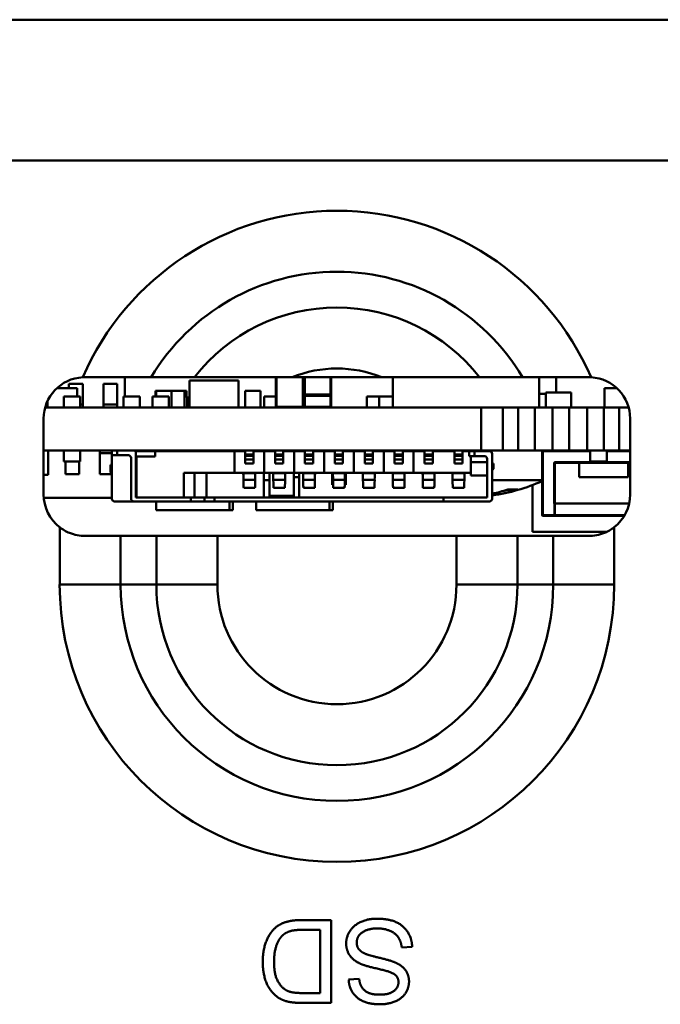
# Model space of a CAD drawing. Header units: inches. Extents: x 7.7 to 68.4, y -5.1 to 39.9.
# Tile 159 of 172: x 52.5 to 53.4, y 38.1 to 39.5. Entities that reach past the tile are written whole.
import ezdxf

# ---------------------------------------------------------------- set-up
doc = ezdxf.new("R2010")
doc.units = ezdxf.units.IN
doc.header["$MEASUREMENT"] = 0
doc.layers.add('Visible Edges(ROSSANSI)', color=7, linetype='Continuous', lineweight=50)
doc.layers.add('Visible Tangent Edges(ROSSANSI)', color=7, linetype='Continuous', lineweight=50)

msp = doc.modelspace()

# ---------------------------------------------------------------- linework, layer by layer
at = {"layer": 'Visible Edges(ROSSANSI)'}
for p, q in [((39.8391, 39.5498), (62.2591, 39.5498)), ((52.5701, 39.0158), (52.5701, 39.0223)), ((52.5701, 39.0223), (52.5901, 39.0223)), ((52.5901, 39.0223), (52.5901, 38.992)), ((52.6201, 38.992), (52.6201, 39.0223)), ((52.6201, 39.0223), (52.6401, 39.0223)), ((52.6401, 39.0223), (52.6401, 38.992)), ((52.6511, 39.0038), (52.6511, 39.0318)), ((52.8161, 39.0268), (52.7451, 39.0268)), ((52.7451, 38.9878), (52.7451, 39.0268)), ((52.8161, 38.9878), (52.8161, 39.0268)), ((52.8701, 39.0318), (52.8701, 38.9888)), ((52.8936, 39.0318), (53.0234, 39.0318)), ((52.9101, 38.9888), (52.9101, 39.0318)), ((52.9111, 39.0318), (52.9111, 39.0068)), ((52.9501, 39.0068), (52.9501, 39.0318)), ((53.0396, 38.9878), (53.0396, 39.0318)), ((53.2516, 38.9878), (53.2516, 39.0318)), ((53.2761, 39.0098), (53.2761, 39.0318)), ((52.5821, 39.0158), (52.5528, 39.0158)), ((52.5821, 39.0038), (52.5821, 39.0158)), ((52.6966, 39.0118), (52.6956, 39.0118)), ((52.6956, 39.0038), (52.6956, 39.0118)), ((52.7186, 39.0118), (52.6966, 39.0118)), ((52.6966, 39.0038), (52.6966, 39.0118)), ((52.7376, 39.0118), (52.7186, 39.0118)), ((52.7186, 38.9878), (52.7186, 39.0118)), ((52.7376, 38.9878), (52.7376, 39.0118)), ((52.7406, 39.0118), (52.7376, 39.0118)), ((52.7406, 39.0038), (52.7406, 39.0118)), ((52.8476, 39.0118), (52.8256, 39.0118)), ((52.8256, 38.9878), (52.8256, 39.0118)), ((52.8476, 38.9878), (52.8476, 39.0118)), ((52.9111, 39.0068), (52.9111, 39.006)), ((52.9491, 39.0058), (52.9121, 39.0058)), ((52.9501, 39.006), (52.9501, 39.0068)), ((53.2611, 39.0078), (53.2516, 39.0078)), ((53.2981, 39.0098), (53.2611, 39.0098)), ((53.2611, 38.9878), (53.2611, 39.0098)), ((53.2981, 38.9878), (53.2981, 39.0098)), ((53.3643, 39.0158), (53.3461, 39.0158)), ((53.3461, 38.9878), (53.3461, 39.0158)), ((52.5392, 38.9945), (52.5393, 38.9945)), ((52.5392, 38.9878), (52.5392, 38.9945)), ((52.5393, 38.9945), (52.5393, 38.9975)), ((52.5866, 39.0038), (52.5626, 39.0038)), ((52.5626, 38.9878), (52.5626, 39.0038)), ((52.5866, 38.9878), (52.5866, 39.0038)), ((52.5901, 38.992), (52.5866, 38.992)), ((52.5901, 38.992), (52.5901, 38.9878)), ((52.6201, 38.9878), (52.6201, 38.992)), ((52.6401, 38.992), (52.6201, 38.992)), ((52.6401, 38.992), (52.6401, 38.9878)), ((52.6731, 39.0038), (52.6491, 39.0038)), ((52.6491, 38.9878), (52.6491, 39.0038)), ((52.6731, 38.9878), (52.6731, 39.0038)), ((52.7151, 39.0038), (52.6911, 39.0038)), ((52.6911, 38.9878), (52.6911, 39.0038)), ((52.7151, 38.9878), (52.7151, 39.0038)), ((52.7416, 39.0038), (52.7376, 39.0038)), ((52.7416, 38.9878), (52.7416, 39.0038)), ((52.8531, 38.9878), (52.8531, 39.0038)), ((52.8701, 39.0038), (52.8531, 39.0038)), ((52.9111, 39.0048), (52.9111, 38.9888)), ((52.9501, 38.9888), (52.9501, 39.0048)), ((53.0196, 39.0038), (53.002, 39.0038)), ((53.002, 38.9878), (53.002, 39.0038)), ((53.0396, 39.0038), (53.0196, 39.0038)), ((53.0196, 38.9878), (53.0196, 39.0038)), ((52.5357, 38.9878), (53.1675, 38.9878)), ((53.1675, 38.9878), (53.1988, 38.9878)), ((53.1675, 38.9258), (53.1675, 38.9878)), ((53.1988, 38.9878), (53.2211, 38.9878)), ((53.1988, 38.9878), (53.1988, 38.9258)), ((53.2211, 38.9878), (53.2452, 38.9878)), ((53.2211, 38.9258), (53.2211, 38.9878)), ((53.2452, 38.9878), (53.2711, 38.9878)), ((53.2452, 38.9878), (53.2452, 38.9258)), ((53.2711, 38.9878), (53.2952, 38.9878)), ((53.2711, 38.9258), (53.2711, 38.9878)), ((53.2952, 38.9878), (53.3211, 38.9878)), ((53.2952, 38.9878), (53.2952, 38.9258)), ((53.3211, 38.9878), (53.3452, 38.9878)), ((53.3211, 38.9258), (53.3211, 38.9878)), ((53.3452, 38.9878), (53.3675, 38.9878)), ((53.3452, 38.9878), (53.3452, 38.9258)), ((53.3675, 38.9878), (53.3814, 38.9878)), ((53.3675, 38.9258), (53.3675, 38.9878)), ((52.5335, 38.8618), (52.5335, 38.9718)), ((53.3835, 38.9718), (53.3835, 38.8618)), ((53.1675, 38.9258), (52.5335, 38.9258)), ((52.5402, 38.9258), (52.5402, 38.8904)), ((52.5626, 38.9258), (52.5626, 38.9098)), ((52.5866, 38.9258), (52.5866, 38.9098)), ((52.6151, 38.9216), (52.6151, 38.9258)), ((52.6151, 38.8913), (52.6151, 38.9216)), ((52.6151, 38.9216), (52.6323, 38.9216)), ((52.6323, 38.9258), (52.6323, 38.9187)), ((52.6662, 38.9246), (52.6949, 38.9246)), ((52.6673, 38.8577), (52.6673, 38.9218)), ((52.8099, 38.9246), (52.6949, 38.9246)), ((52.6949, 38.9246), (52.6949, 38.9167)), ((52.6965, 38.9258), (52.6965, 38.9246)), ((52.7881, 38.9258), (52.7881, 38.9248)), ((52.7881, 38.9248), (52.8096, 38.9248)), ((52.8028, 38.9246), (52.8028, 38.9248)), ((52.8078, 38.9246), (52.8078, 38.9248)), ((52.8096, 38.9258), (52.8096, 38.9246)), ((52.8099, 38.9246), (52.8099, 38.8931)), ((52.8256, 38.9246), (52.8099, 38.9246)), ((52.8256, 38.9258), (52.8256, 38.9199)), ((52.8256, 38.9199), (52.8374, 38.9199)), ((52.8256, 38.9177), (52.8256, 38.9199)), ((52.8374, 38.9258), (52.8374, 38.9199)), ((52.8532, 38.9246), (52.8374, 38.9246)), ((52.8374, 38.9177), (52.8374, 38.9199)), ((52.8689, 38.9246), (52.8532, 38.9246)), ((52.8532, 38.9246), (52.8532, 38.8931)), ((52.8607, 38.9258), (52.8607, 38.9246)), ((52.8689, 38.9258), (52.8689, 38.9199)), ((52.8689, 38.9199), (52.8807, 38.9199)), ((52.8689, 38.9177), (52.8689, 38.9199)), ((52.8807, 38.9258), (52.8807, 38.9199)), ((52.8965, 38.9246), (52.8807, 38.9246)), ((52.8807, 38.9177), (52.8807, 38.9199)), ((52.8961, 38.9258), (52.8961, 38.9246)), ((52.9122, 38.9246), (52.8965, 38.9246)), ((52.8965, 38.9246), (52.8965, 38.8931)), ((52.9122, 38.9258), (52.9122, 38.9199)), ((52.9122, 38.9199), (52.924, 38.9199)), ((52.9122, 38.9177), (52.9122, 38.9199)), ((52.924, 38.9258), (52.924, 38.9199)), ((52.9398, 38.9246), (52.924, 38.9246)), ((52.924, 38.9177), (52.924, 38.9199)), ((52.9555, 38.9246), (52.9398, 38.9246)), ((52.9398, 38.9246), (52.9398, 38.8931)), ((52.9516, 38.9246), (52.9516, 38.9258)), ((52.9555, 38.9258), (52.9555, 38.9199)), ((52.9555, 38.9199), (52.9673, 38.9199)), ((52.9555, 38.9177), (52.9555, 38.9199)), ((52.9673, 38.9258), (52.9673, 38.9199)), ((52.9831, 38.9246), (52.9673, 38.9246)), ((52.9673, 38.9177), (52.9673, 38.9199)), ((52.9713, 38.9246), (52.9713, 38.9258)), ((52.9988, 38.9246), (52.9831, 38.9246)), ((52.9831, 38.9246), (52.9831, 38.8931)), ((52.9988, 38.9258), (52.9988, 38.9199)), ((52.9988, 38.9199), (53.0107, 38.9199)), ((52.9988, 38.9177), (52.9988, 38.9199)), ((53.0107, 38.9258), (53.0107, 38.9199)), ((53.0264, 38.9246), (53.0107, 38.9246)), ((53.0107, 38.9177), (53.0107, 38.9199)), ((53.0421, 38.9246), (53.0264, 38.9246)), ((53.0264, 38.9246), (53.0264, 38.8931)), ((53.0282, 38.9246), (53.0281, 38.9258)), ((53.0362, 38.9258), (53.0362, 38.9246)), ((53.0421, 38.9258), (53.0421, 38.9199)), ((53.0421, 38.9199), (53.054, 38.9199)), ((53.0421, 38.9177), (53.0421, 38.9199)), ((53.054, 38.9258), (53.054, 38.9199)), ((53.0697, 38.9246), (53.054, 38.9246)), ((53.054, 38.9177), (53.054, 38.9199)), ((53.0599, 38.9258), (53.0599, 38.9246)), ((53.0855, 38.9246), (53.0697, 38.9246)), ((53.0697, 38.9246), (53.0697, 38.8931)), ((53.0851, 38.9258), (53.0851, 38.9246)), ((53.0855, 38.9258), (53.0855, 38.9199)), ((53.0855, 38.9199), (53.0973, 38.9199)), ((53.0855, 38.9177), (53.0855, 38.9199)), ((53.0973, 38.9258), (53.0973, 38.9199)), ((53.1288, 38.9246), (53.0973, 38.9246)), ((53.0973, 38.9177), (53.0973, 38.9199)), ((53.1205, 38.9258), (53.1205, 38.9246)), ((53.1288, 38.9258), (53.1288, 38.9199)), ((53.1288, 38.9199), (53.1406, 38.9199)), ((53.1288, 38.9177), (53.1288, 38.9199)), ((53.1406, 38.9258), (53.1406, 38.9199)), ((53.15, 38.9246), (53.1406, 38.9246)), ((53.1406, 38.9177), (53.1406, 38.9199)), ((53.1579, 38.9246), (53.15, 38.9246)), ((53.15, 38.9246), (53.15, 38.9175)), ((53.1796, 38.9246), (53.1579, 38.9246)), ((53.1988, 38.9258), (53.1675, 38.9258)), ((53.1835, 38.8557), (53.1835, 38.9207)), ((53.2211, 38.9258), (53.1988, 38.9258)), ((53.2452, 38.9258), (53.2211, 38.9258)), ((53.2711, 38.9258), (53.2452, 38.9258)), ((53.2561, 38.9248), (53.2561, 38.8318)), ((53.2952, 38.9258), (53.2711, 38.9258)), ((53.3211, 38.9258), (53.2952, 38.9258)), ((53.3452, 38.9258), (53.3211, 38.9258)), ((53.3256, 38.9258), (53.3256, 38.9098)), ((53.3675, 38.9258), (53.3452, 38.9258)), ((53.3496, 38.9258), (53.3496, 38.9098)), ((53.3835, 38.9258), (53.3675, 38.9258)), ((52.5626, 38.9098), (52.5866, 38.9098)), ((52.5651, 38.8913), (52.5651, 38.9098)), ((52.5851, 38.9098), (52.5851, 38.8913)), ((52.6323, 38.9187), (52.6402, 38.9187)), ((52.6323, 38.9187), (52.6323, 38.8557)), ((52.6402, 38.9187), (52.6563, 38.9187)), ((52.6603, 38.9148), (52.6603, 38.8557)), ((52.6673, 38.9167), (52.6681, 38.9167)), ((52.6681, 38.9167), (52.6949, 38.9167)), ((52.6681, 38.9167), (52.6681, 38.8577)), ((52.8256, 38.9177), (52.8256, 38.9124)), ((52.8256, 38.9069), (52.8256, 38.9124)), ((52.8256, 38.9069), (52.8374, 38.9069)), ((52.8374, 38.9177), (52.8374, 38.9124)), ((52.8374, 38.9069), (52.8374, 38.9124)), ((52.8689, 38.9177), (52.8689, 38.9124)), ((52.8689, 38.9069), (52.8689, 38.9124)), ((52.8689, 38.9069), (52.8807, 38.9069)), ((52.8807, 38.9177), (52.8807, 38.9124)), ((52.8807, 38.9069), (52.8807, 38.9124)), ((52.9122, 38.9177), (52.9122, 38.9124)), ((52.9122, 38.9069), (52.9122, 38.9124)), ((52.9122, 38.9069), (52.924, 38.9069)), ((52.924, 38.9177), (52.924, 38.9124)), ((52.924, 38.9069), (52.924, 38.9124)), ((52.9555, 38.9177), (52.9555, 38.9124)), ((52.9555, 38.9069), (52.9555, 38.9124)), ((52.9555, 38.9069), (52.9673, 38.9069)), ((52.9673, 38.9177), (52.9673, 38.9124)), ((52.9673, 38.9069), (52.9673, 38.9124)), ((52.9988, 38.9177), (52.9988, 38.9124)), ((52.9988, 38.9069), (52.9988, 38.9124)), ((52.9988, 38.9069), (53.0107, 38.9069)), ((53.0107, 38.9177), (53.0107, 38.9124)), ((53.0107, 38.9069), (53.0107, 38.9124)), ((53.0421, 38.9177), (53.0421, 38.9124)), ((53.0421, 38.9069), (53.0421, 38.9124)), ((53.0421, 38.9069), (53.054, 38.9069)), ((53.054, 38.9177), (53.054, 38.9124)), ((53.054, 38.9069), (53.054, 38.9124)), ((53.0855, 38.9177), (53.0855, 38.9124)), ((53.0855, 38.9069), (53.0855, 38.9124)), ((53.0855, 38.9069), (53.0973, 38.9069)), ((53.0973, 38.9177), (53.0973, 38.9124)), ((53.0973, 38.9069), (53.0973, 38.9124)), ((53.1288, 38.9177), (53.1288, 38.9124)), ((53.1288, 38.9069), (53.1288, 38.9124)), ((53.1288, 38.9069), (53.1406, 38.9069)), ((53.1406, 38.9177), (53.1406, 38.9124)), ((53.1406, 38.9069), (53.1406, 38.9124)), ((53.15, 38.9175), (53.1579, 38.9175)), ((53.1524, 38.9175), (53.1524, 38.9089)), ((53.1524, 38.8892), (53.1524, 38.9089)), ((53.176, 38.9089), (53.1524, 38.9089)), ((53.1579, 38.9175), (53.1721, 38.9175)), ((53.176, 38.9136), (53.176, 38.8577)), ((53.1855, 38.9069), (53.1835, 38.9069)), ((53.1855, 38.899), (53.1855, 38.9069)), ((53.2741, 38.8488), (53.2741, 38.9068)), ((53.2751, 38.9078), (53.3835, 38.9078)), ((53.3096, 38.9078), (53.3096, 38.8868)), ((53.3256, 38.9098), (53.3496, 38.9098)), ((53.3806, 38.9078), (53.3806, 38.8868)), ((52.5851, 38.8913), (52.5651, 38.8913)), ((52.6319, 38.8913), (52.6151, 38.8913)), ((52.6323, 38.9049), (52.6303, 38.9049)), ((52.6303, 38.9049), (52.6303, 38.8951)), ((52.6303, 38.8951), (52.6323, 38.8902)), ((52.7366, 38.8577), (52.7366, 38.8931)), ((52.7366, 38.8931), (52.8099, 38.8931)), ((52.752, 38.8577), (52.752, 38.8931)), ((52.7697, 38.8931), (52.7697, 38.8577)), ((52.8532, 38.8931), (52.8099, 38.8931)), ((52.8228, 38.8929), (52.8228, 38.8931)), ((52.8403, 38.8929), (52.8403, 38.8931)), ((52.8528, 38.8931), (52.8528, 38.8577)), ((52.8965, 38.8931), (52.8532, 38.8931)), ((52.8607, 38.86), (52.8607, 38.8931)), ((52.8661, 38.8929), (52.8661, 38.8931)), ((52.8836, 38.8929), (52.8836, 38.8931)), ((52.8961, 38.86), (52.8961, 38.8931)), ((52.9398, 38.8931), (52.8965, 38.8931)), ((52.904, 38.8931), (52.904, 38.8577)), ((52.9094, 38.8929), (52.9094, 38.8931)), ((52.9269, 38.8929), (52.9269, 38.8931)), ((52.9831, 38.8931), (52.9398, 38.8931)), ((52.9516, 38.8861), (52.9516, 38.8931)), ((52.9527, 38.8929), (52.9527, 38.8931)), ((52.9702, 38.8929), (52.9702, 38.8931)), ((52.9713, 38.8861), (52.9713, 38.8931)), ((53.0264, 38.8931), (52.9831, 38.8931)), ((52.996, 38.8929), (52.996, 38.8931)), ((53.0135, 38.8929), (53.0135, 38.8931)), ((53.0697, 38.8931), (53.0264, 38.8931)), ((53.0393, 38.8929), (53.0393, 38.8931)), ((53.0568, 38.8929), (53.0568, 38.8931)), ((53.1524, 38.8931), (53.0697, 38.8931)), ((53.0826, 38.8929), (53.0826, 38.8931)), ((53.1001, 38.8929), (53.1001, 38.8931)), ((53.1259, 38.8929), (53.1259, 38.8931)), ((53.1434, 38.8929), (53.1434, 38.8931)), ((53.1835, 38.897), (53.1855, 38.899)), ((52.5335, 38.8904), (52.5402, 38.8904)), ((52.8528, 38.8828), (52.8607, 38.8828)), ((52.8961, 38.8868), (52.904, 38.8868)), ((52.9516, 38.8861), (52.9516, 38.8781)), ((52.9516, 38.8758), (52.9516, 38.8781)), ((52.9713, 38.8861), (52.9713, 38.8781)), ((52.9713, 38.8758), (52.9713, 38.8781)), ((53.1524, 38.8892), (53.176, 38.8892)), ((53.2561, 38.8828), (53.1835, 38.8828)), ((53.3096, 38.8868), (53.3806, 38.8868)), ((52.8234, 38.8715), (52.8397, 38.8715)), ((52.8667, 38.8715), (52.883, 38.8715)), ((52.91, 38.8715), (52.9263, 38.8715)), ((52.9516, 38.8758), (52.9531, 38.8758)), ((52.9533, 38.8715), (52.9696, 38.8715)), ((52.9698, 38.8758), (52.9713, 38.8758)), ((52.9966, 38.8715), (53.0129, 38.8715)), ((53.0399, 38.8715), (53.0562, 38.8715)), ((53.0832, 38.8715), (53.0995, 38.8715)), ((53.1265, 38.8715), (53.1428, 38.8715)), ((53.2052, 38.8688), (53.2188, 38.8688)), ((53.2421, 38.8755), (53.2421, 38.8078)), ((52.5337, 38.8568), (52.6323, 38.8568)), ((52.6642, 38.8518), (52.6362, 38.8518)), ((52.6642, 38.8518), (52.7469, 38.8518)), ((52.6681, 38.8577), (52.6673, 38.8577)), ((52.7366, 38.8577), (52.6681, 38.8577)), ((52.6965, 38.8518), (52.6965, 38.8392)), ((52.7366, 38.8577), (52.7386, 38.8577)), ((52.7469, 38.8577), (52.7386, 38.8577)), ((52.7666, 38.8577), (52.7469, 38.8577)), ((52.7469, 38.8518), (52.7666, 38.8518)), ((52.7666, 38.8577), (52.7813, 38.8577)), ((52.7666, 38.8518), (52.7666, 38.8577)), ((52.7813, 38.8518), (52.7666, 38.8518)), ((52.7813, 38.8577), (53.113, 38.8577)), ((52.7813, 38.8518), (53.113, 38.8518)), ((52.8028, 38.8392), (52.8028, 38.8518)), ((52.8078, 38.8392), (52.8078, 38.8518)), ((52.8415, 38.8518), (52.8415, 38.8392)), ((52.8607, 38.8577), (52.8607, 38.86)), ((52.8961, 38.8577), (52.8961, 38.86)), ((52.9478, 38.8392), (52.9478, 38.8518)), ((52.9528, 38.8392), (52.9528, 38.8518)), ((53.176, 38.8577), (53.113, 38.8577)), ((53.113, 38.8577), (53.113, 38.8518)), ((53.113, 38.8518), (53.1796, 38.8518)), ((53.2731, 38.8488), (53.2739, 38.8488)), ((53.2739, 38.8488), (53.2742, 38.8488)), ((53.2742, 38.8488), (53.3821, 38.8488)), ((52.8028, 38.8392), (52.6965, 38.8392)), ((52.8078, 38.8392), (52.8028, 38.8392)), ((52.9478, 38.8392), (52.8415, 38.8392)), ((52.9528, 38.8392), (52.9478, 38.8392)), ((53.2571, 38.8308), (53.2739, 38.8308)), ((53.2739, 38.8308), (53.3749, 38.8308)), ((53.2421, 38.8078), (53.3497, 38.8078)), ((52.5935, 38.8018), (52.6451, 38.8018)), ((52.6969, 38.8018), (52.6451, 38.8018)), ((52.7853, 38.8018), (52.6969, 38.8018)), ((53.1318, 38.8018), (52.7853, 38.8018)), ((53.2201, 38.8018), (53.1318, 38.8018)), ((53.2719, 38.8018), (53.2201, 38.8018)), ((53.2719, 38.8018), (53.3235, 38.8018)), ((52.9502, 38.2452), (52.9069, 38.2452)), ((52.9502, 38.1252), (52.9502, 38.2452)), ((52.9087, 38.2311), (52.9343, 38.2311)), ((52.9343, 38.2311), (52.9343, 38.1394)), ((53.0525, 38.2054), (53.0675, 38.2066)), ((52.9907, 38.1602), (52.9755, 38.159)), ((52.9343, 38.1394), (52.9091, 38.1394)), ((52.9089, 38.1252), (52.9502, 38.1252))]:
    msp.add_line(p, q, dxfattribs=at)
for centre, radius, start, end in [((52.5935, 38.9718), 0.06, 93.1754, 180), ((53.3235, 38.9718), 0.06, 0, 86.8246), ((52.9121, 39.0048), 0.001, 90, 180), ((52.9491, 39.0048), 0.001, 0, 90), ((52.8711, 38.9888), 0.001, 180, 270), ((52.9091, 38.9888), 0.001, 270, 0), ((52.9121, 38.9888), 0.001, 180, 270), ((52.9491, 38.9888), 0.001, 270, 0), ((52.6634, 38.9218), 0.00394, 0, 90), ((53.1796, 38.9207), 0.00394, 0, 90), ((53.2571, 38.9248), 0.001, 90, 180), ((52.6563, 38.9148), 0.00394, 0, 90), ((53.1721, 38.9136), 0.00394, 0, 90), ((53.2751, 38.9068), 0.001, 156.9361, 180), ((53.2751, 38.9068), 0.001, 90, 156.9361), ((53.1456, 39.1291), 0.2713, 278.0315, 294.035), ((52.5935, 38.8618), 0.06, 180, 232.1972), ((52.6362, 38.8557), 0.00394, 180, 270), ((52.6642, 38.8557), 0.00394, 180, 270), ((53.1796, 38.8557), 0.00394, 270, 0), ((53.3235, 38.8618), 0.06, 307.8028, 0), ((53.2571, 38.8318), 0.001, 180, 270)]:
    msp.add_arc(centre, radius, start, end, dxfattribs=at)
for centre, major_axis, ratio, start_param, end_param in [((52.8227, 38.8734), (0, 0.0197), 0.017239, 5.236082, 6.156221), ((52.8403, 38.8734), (0, 0.0197), 0.017239, 0.126964, 1.047104), ((52.866, 38.8734), (0, 0.0197), 0.017239, 5.236082, 6.156221), ((52.8836, 38.8734), (0, 0.0197), 0.017239, 0.126964, 1.047104), ((52.9093, 38.8734), (0, 0.0197), 0.017239, 5.236082, 6.156221), ((52.9269, 38.8734), (0, 0.0197), 0.017239, 0.126964, 1.047104), ((52.9526, 38.8734), (0, 0.0197), 0.017239, 5.236082, 6.156221), ((52.9702, 38.8734), (0, 0.0197), 0.017239, 0.126964, 1.047104), ((52.996, 38.8734), (0, 0.0197), 0.017239, 5.236082, 6.156221), ((53.0135, 38.8734), (0, 0.0197), 0.017239, 0.126964, 1.047104), ((53.0393, 38.8734), (0, 0.0197), 0.017239, 5.236082, 6.156221), ((53.0568, 38.8734), (0, 0.0197), 0.017239, 0.126964, 1.047104), ((53.0826, 38.8734), (0, 0.0197), 0.017239, 5.236082, 6.156221), ((53.1002, 38.8734), (0, 0.0197), 0.017239, 0.126964, 1.047104), ((53.1259, 38.8734), (0, 0.0197), 0.017239, 5.236082, 6.156221), ((53.1435, 38.8734), (0, 0.0197), 0.017239, 0.126964, 1.047104), ((52.8234, 38.8951), (0, -0.0236), 0.017241, 5.235988, 6.283185), ((52.8397, 38.8951), (0, -0.0236), 0.017241, 0, 1.047198), ((52.8667, 38.8951), (0, -0.0236), 0.017241, 5.235988, 6.283185), ((52.883, 38.8951), (0, -0.0236), 0.017241, 0, 1.047198), ((52.91, 38.8951), (0, -0.0236), 0.017241, 5.235988, 6.283185), ((52.9263, 38.8951), (0, -0.0236), 0.017241, 0, 1.047198), ((52.9533, 38.8951), (0, -0.0236), 0.017241, 5.235988, 6.283185), ((52.9696, 38.8951), (0, -0.0236), 0.017241, 0, 1.047198), ((52.9966, 38.8951), (0, -0.0236), 0.017241, 5.235988, 6.283185), ((53.0129, 38.8951), (0, -0.0236), 0.017241, 0, 1.047198), ((53.0399, 38.8951), (0, -0.0236), 0.017241, 5.235988, 6.283185), ((53.0562, 38.8951), (0, -0.0236), 0.017241, 0, 1.047198), ((53.0832, 38.8951), (0, -0.0236), 0.017241, 5.235988, 6.283185), ((53.0995, 38.8951), (0, -0.0236), 0.017241, 0, 1.047198), ((53.1265, 38.8951), (0, -0.0236), 0.017241, 5.235988, 6.283185), ((53.1428, 38.8951), (0, -0.0236), 0.017241, 0, 1.047198), ((53.1411, 39.1281), (0.0585, -0.2647), 0.914957, 6.217034, 6.370837), ((53.1514, 39.1281), (-0.0461, -0.2671), 0.858601, 0.336101, 0.434395)]:
    msp.add_ellipse(centre, major_axis=major_axis, ratio=ratio, start_param=start_param, end_param=end_param, dxfattribs=at)
for points, degree in [([(52.5902, 39.0317), (52.5913, 39.0317), (52.5924, 39.0318), (52.5935, 39.0318)], 3), ([(53.3235, 39.0318), (53.3246, 39.0318), (53.3257, 39.0317), (53.3269, 39.0317)], 3), ([(53.2206, 38.8691), (53.22, 38.8689), (53.2194, 38.8688), (53.2188, 38.8688)], 3), ([(52.9069, 38.2452), (52.896, 38.2452), (52.8793, 38.2411), (52.8674, 38.2332), (52.8574, 38.2193), (52.851, 38.1982), (52.851, 38.1846)], 2), ([(53.0163, 38.2472), (53.0035, 38.2472), (52.9829, 38.2378), (52.9719, 38.2209), (52.9719, 38.2113)], 2), ([(53.0675, 38.2066), (53.0671, 38.2187), (53.0546, 38.2377), (53.0327, 38.2472), (53.0163, 38.2472)], 2), ([(52.8674, 38.1843), (52.8674, 38.1979), (52.8737, 38.217), (52.8794, 38.2226)], 2), ([(52.8794, 38.2226), (52.8833, 38.2267), (52.8968, 38.2311), (52.9087, 38.2311)], 2), ([(52.9872, 38.2127), (52.9872, 38.2182), (52.994, 38.2277), (53.008, 38.2331), (53.017, 38.2331)], 2), ([(53.017, 38.2331), (53.0273, 38.2331), (53.0436, 38.2259), (53.0514, 38.2144), (53.0525, 38.2054)], 2), ([(52.9719, 38.2113), (52.9719, 38.2017), (52.9819, 38.1869), (52.9923, 38.182)], 2), ([(53.0013, 38.1957), (52.9937, 38.1986), (52.9872, 38.207), (52.9872, 38.2127)], 2), ([(53.046, 38.1823), (53.0393, 38.1859), (53.0061, 38.1938), (53.0013, 38.1957)], 2), ([(52.851, 38.1846), (52.851, 38.1685), (52.8604, 38.1435), (52.8699, 38.1356)], 2), ([(52.8886, 38.1419), (52.8797, 38.1453), (52.8674, 38.1655), (52.8674, 38.1843)], 2), ([(52.9923, 38.182), (52.9995, 38.1787), (53.0384, 38.17), (53.0431, 38.1658)], 2), ([(53.063, 38.1562), (53.063, 38.1645), (53.0546, 38.1778), (53.046, 38.1823)], 2), ([(53.0431, 38.1658), (53.0477, 38.1616), (53.0477, 38.1551)], 2), ([(52.9755, 38.159), (52.9759, 38.1485), (52.9869, 38.1317), (53.0073, 38.1231), (53.0207, 38.1231)], 2), ([(53.02, 38.1371), (53.0061, 38.1371), (52.9919, 38.1487), (52.9907, 38.1602)], 2), ([(53.0477, 38.1551), (53.0477, 38.1477), (53.0345, 38.1371), (53.02, 38.1371)], 2), ([(53.0207, 38.1231), (53.0328, 38.1231), (53.0527, 38.1314), (53.063, 38.1471), (53.063, 38.1562)], 2), ([(52.8699, 38.1356), (52.8772, 38.1293), (52.8875, 38.127)], 2), ([(52.9091, 38.1394), (52.895, 38.1394), (52.8886, 38.1419)], 2), ([(52.8875, 38.127), (52.8949, 38.1252), (52.9089, 38.1252)], 2)]:
    msp.add_open_spline(points, degree=degree, dxfattribs=at)
for points, knots in [([(52.5935, 39.0318), (52.6104, 39.0318), (52.6295, 39.0318), (52.6601, 39.0318), (52.6768, 39.0318), (52.6894, 39.0318)], [0.4950666, 0.4950666, 0.4950666, 0.4950666, 0.6206791, 0.6206791, 0.7446854, 0.7446854, 0.7446854, 0.7446854]), ([(52.752, 39.0318), (52.7652, 39.0318), (52.7831, 39.0318), (52.8133, 39.0318), (52.8294, 39.0318), (52.8621, 39.0318), (52.8786, 39.0318), (52.8936, 39.0318)], [1.0035639, 1.0035639, 1.0035639, 1.0035639, 1.131425, 1.131425, 1.2458889, 1.2458889, 1.3603528, 1.3603528, 1.3603528, 1.3603528]), ([(53.0234, 39.0318), (53.0385, 39.0318), (53.055, 39.0318), (53.0876, 39.0318), (53.1037, 39.0318), (53.1339, 39.0318), (53.1519, 39.0318), (53.165, 39.0318)], [1.6695514, 1.6695514, 1.6695514, 1.6695514, 1.7840153, 1.7840153, 1.8984792, 1.8984792, 2.0263403, 2.0263403, 2.0263403, 2.0263403]), ([(53.2276, 39.0318), (53.2403, 39.0318), (53.2569, 39.0318), (53.2875, 39.0318), (53.3067, 39.0318), (53.3235, 39.0318)], [1.233105, 1.233105, 1.233105, 1.233105, 1.3571112, 1.3571112, 1.4827238, 1.4827238, 1.4827238, 1.4827238]), ([(52.9111, 39.006), (52.9111, 39.0056), (52.9111, 39.005), (52.9111, 39.0049), (52.9111, 39.0048)], [0, 0, 0, 0, 0.00336989, 0.005897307, 0.005897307, 0.005897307, 0.005897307]), ([(52.9501, 39.0048), (52.9501, 39.0049), (52.9501, 39.0051), (52.9501, 39.0057), (52.9501, 39.006)], [0, 0, 0, 0, 0.00336989, 0.005897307, 0.005897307, 0.005897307, 0.005897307]), ([(52.5935, 38.8018), (52.5863, 38.8018), (52.5783, 38.8032), (52.5659, 38.8082), (52.561, 38.8111), (52.5568, 38.8144)], [0.73816078, 0.73816078, 0.73816078, 0.73816078, 0.79600658, 0.79600658, 0.83585594, 0.83585594, 0.83585594, 0.83585594]), ([(53.3603, 38.8144), (53.356, 38.8111), (53.3512, 38.8082), (53.3387, 38.8032), (53.3308, 38.8018), (53.3235, 38.8018)], [0.13383596, 0.13383596, 0.13383596, 0.13383596, 0.17368532, 0.17368532, 0.23153112, 0.23153112, 0.23153112, 0.23153112])]:
    msp.add_open_spline(points, degree=3, knots=knots, dxfattribs=at)
for points in [[(52.6894, 39.0318), (52.7235, 39.0318), (52.752, 39.0318)], [(53.165, 39.0318), (53.1935, 39.0318), (53.2276, 39.0318)]]:
    msp.add_rational_spline(points, [1, 1.00597844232, 1], degree=2, dxfattribs=at)
at = {"layer": 'Visible Tangent Edges(ROSSANSI)'}
for p, q in [((39.8391, 39.346), (62.2591, 39.346)), ((52.8711, 38.9888), (52.8711, 39.0318)), ((52.9091, 39.0318), (52.9091, 38.9888)), ((52.9121, 39.0068), (52.9121, 39.0318)), ((52.9491, 39.0318), (52.9491, 39.0068)), ((52.9111, 39.0068), (52.9121, 39.0068)), ((52.9121, 39.0068), (52.9121, 39.0064)), ((52.9491, 39.0068), (52.9121, 39.0068)), ((52.9121, 39.0064), (52.9121, 39.0058)), ((52.9121, 39.0058), (52.9121, 39.0048)), ((52.9491, 39.0068), (52.9501, 39.0068)), ((52.9491, 39.0064), (52.9491, 39.0068)), ((52.9491, 39.0058), (52.9491, 39.0064)), ((52.9491, 39.0048), (52.9491, 39.0058)), ((52.9121, 39.0048), (52.9111, 39.0048)), ((52.9121, 38.9888), (52.9121, 39.0048)), ((52.9121, 39.0048), (52.9491, 39.0048)), ((52.9501, 39.0048), (52.9491, 39.0048)), ((52.9491, 39.0048), (52.9491, 38.9888)), ((52.8701, 38.9888), (52.8711, 38.9888)), ((52.9091, 38.9888), (52.8711, 38.9888)), ((52.8711, 38.9878), (52.8711, 38.9888)), ((52.9091, 38.9888), (52.9091, 38.9878)), ((52.9091, 38.9888), (52.9101, 38.9888)), ((52.9111, 38.9888), (52.9121, 38.9888)), ((52.9121, 38.9888), (52.9121, 38.9878)), ((52.9491, 38.9888), (52.9121, 38.9888)), ((52.9491, 38.9878), (52.9491, 38.9888)), ((52.9491, 38.9888), (52.9501, 38.9888)), ((52.6402, 38.9258), (52.6402, 38.9187)), ((53.1579, 38.9246), (53.1579, 38.9175)), ((53.2561, 38.9248), (53.2571, 38.9248)), ((53.2571, 38.9258), (53.2571, 38.9248)), ((53.2571, 38.9248), (53.3256, 38.9248)), ((53.2571, 38.8318), (53.2571, 38.9248)), ((53.3496, 38.9248), (53.3835, 38.9248)), ((52.8256, 38.9177), (52.8374, 38.9177)), ((52.8256, 38.9124), (52.8374, 38.9124)), ((52.8689, 38.9177), (52.8807, 38.9177)), ((52.8689, 38.9124), (52.8807, 38.9124)), ((52.9122, 38.9177), (52.924, 38.9177)), ((52.9122, 38.9124), (52.924, 38.9124)), ((52.9555, 38.9177), (52.9673, 38.9177)), ((52.9555, 38.9124), (52.9673, 38.9124)), ((52.9988, 38.9177), (53.0107, 38.9177)), ((52.9988, 38.9124), (53.0107, 38.9124)), ((53.0421, 38.9177), (53.054, 38.9177)), ((53.0421, 38.9124), (53.054, 38.9124)), ((53.0855, 38.9177), (53.0973, 38.9177)), ((53.0855, 38.9124), (53.0973, 38.9124)), ((53.1288, 38.9177), (53.1406, 38.9177)), ((53.1288, 38.9124), (53.1406, 38.9124)), ((53.2731, 38.9068), (53.2731, 38.8488)), ((53.2741, 38.9068), (53.2731, 38.9068)), ((53.2742, 38.9072), (53.2732, 38.9076)), ((53.3835, 38.9088), (53.2751, 38.9088)), ((53.2751, 38.9078), (53.2751, 38.9088)), ((52.8228, 38.8929), (52.8403, 38.8929)), ((52.8661, 38.8929), (52.8836, 38.8929)), ((52.9094, 38.8929), (52.9269, 38.8929)), ((52.9527, 38.8929), (52.9702, 38.8929)), ((52.996, 38.8929), (53.0135, 38.8929)), ((53.0393, 38.8929), (53.0568, 38.8929)), ((53.0826, 38.8929), (53.1001, 38.8929)), ((53.1259, 38.8929), (53.1434, 38.8929)), ((52.823, 38.8833), (52.84, 38.8833)), ((52.8663, 38.8833), (52.8833, 38.8833)), ((52.9096, 38.8833), (52.9266, 38.8833)), ((52.9516, 38.8861), (52.9529, 38.8861)), ((52.9516, 38.8781), (52.953, 38.8781)), ((52.9529, 38.8833), (52.9699, 38.8833)), ((52.9699, 38.8781), (52.9713, 38.8781)), ((52.97, 38.8861), (52.9713, 38.8861)), ((52.9963, 38.8833), (53.0132, 38.8833)), ((53.0396, 38.8833), (53.0566, 38.8833)), ((53.0829, 38.8833), (53.0999, 38.8833)), ((53.1262, 38.8833), (53.1432, 38.8833)), ((53.2061, 38.8691), (53.2206, 38.8691)), ((52.7469, 38.8518), (52.7469, 38.8577)), ((52.7813, 38.8577), (52.7813, 38.8518)), ((52.8607, 38.86), (52.8961, 38.86)), ((53.2739, 38.8488), (53.2739, 38.8318)), ((53.2742, 38.8318), (53.2742, 38.8488)), ((53.2561, 38.8318), (53.2571, 38.8318)), ((53.2739, 38.8318), (53.2571, 38.8318)), ((53.2571, 38.8308), (53.2571, 38.8318)), ((53.2739, 38.8318), (53.2742, 38.8318)), ((53.2739, 38.8308), (53.2739, 38.8318)), ((53.3755, 38.8318), (53.2742, 38.8318)), ((52.5568, 38.8144), (52.5568, 38.7312)), ((53.3603, 38.7312), (53.3603, 38.8144)), ((52.6451, 38.7312), (52.6451, 38.8018)), ((52.6969, 38.8018), (52.6969, 38.7312)), ((52.7853, 38.7312), (52.7853, 38.8018)), ((53.1318, 38.8018), (53.1318, 38.7312)), ((53.2201, 38.7312), (53.2201, 38.8018)), ((53.2719, 38.8018), (53.2719, 38.7312)), ((52.6451, 38.7312), (52.5568, 38.7312)), ((52.6969, 38.7312), (52.6451, 38.7312)), ((52.6969, 38.7312), (52.7853, 38.7312)), ((53.1318, 38.7312), (53.2201, 38.7312)), ((53.2719, 38.7312), (53.2201, 38.7312)), ((53.3603, 38.7312), (53.2719, 38.7312))]:
    msp.add_line(p, q, dxfattribs=at)
for centre, radius, start, end in [((52.9585, 38.8712), 0.4018, 23.5464, 156.4536), ((52.9585, 38.8712), 0.3134, 30.8277, 149.1723), ((52.9585, 38.8712), 0.2616, 37.8707, 142.1293), ((52.9585, 38.8712), 0.1732, 67.9899, 112.0101), ((53.2751, 38.9068), 0.002, 156.9361, 180), ((52.9585, 38.7312), 0.4018, 180, 0), ((52.9585, 38.7312), 0.3134, 180, 0), ((52.9585, 38.7312), 0.2616, 180, 0), ((52.9585, 38.7312), 0.1732, 180, 0)]:
    msp.add_arc(centre, radius, start, end, dxfattribs=at)
for centre, major_axis, ratio, start_param, end_param in [((52.9121, 39.006), (-0.001, 0), 0.391758, 4.712389, 6.283185), ((52.9491, 39.006), (0.001, 0), 0.391758, 0, 1.570796), ((53.2739, 38.8318), (0, -0.001), 0.331088, 0, 1.570796)]:
    msp.add_ellipse(centre, major_axis=major_axis, ratio=ratio, start_param=start_param, end_param=end_param, dxfattribs=at)
msp.add_open_spline([(53.2751, 38.9088), (53.2746, 38.9088), (53.2739, 38.9085), (53.2734, 38.9079), (53.2732, 38.9076)], degree=3, knots=[0, 0, 0, 0, 0.00336989, 0.005897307, 0.005897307, 0.005897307, 0.005897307], dxfattribs=at)

doc.saveas('drawing.dxf')
